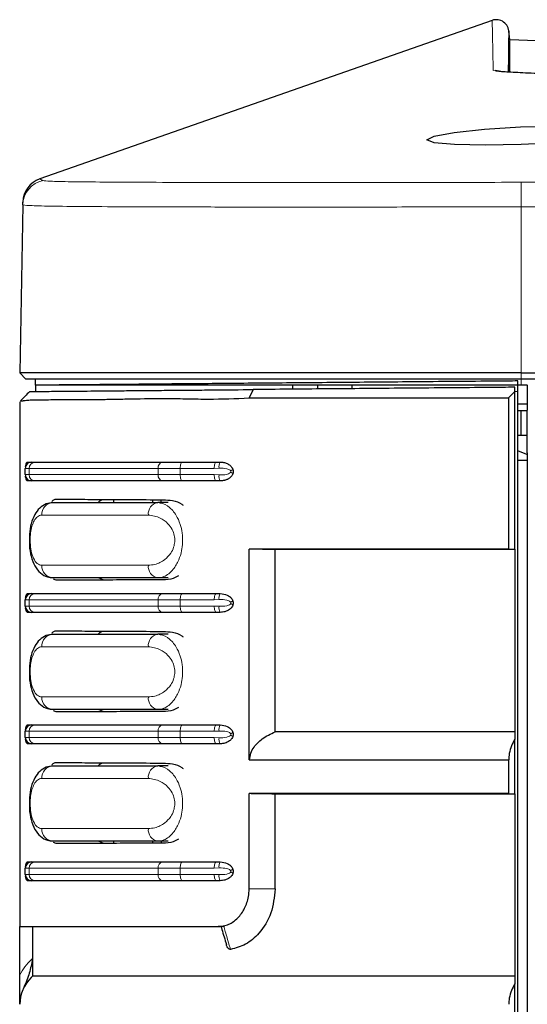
# Model space of a CAD drawing. Header units: millimetres. Extents: x 0 to 1118, y 0 to 864.
# Tile 20 of 117: x 169.47 to 177.57, y 484.07 to 499.77. Entities that reach past the tile are written whole.
import ezdxf

# ---------------------------------------------------------------- set-up
doc = ezdxf.new("R2010")
doc.units = ezdxf.units.MM

msp = doc.modelspace()

# ---------------------------------------------------------------- linework, layer by layer
at = {"color": 7, "linetype": 'Continuous', "lineweight": 25}
for p, q in [((177.0045, 499.7594), (169.79, 497.2329)), ((177.2885, 499.4511), (177.2697, 499.5948)), ((177.7133, 499.432), (177.2885, 499.4511)), ((169.5177, 496.8201), (169.4709, 494.1361)), ((169.5674, 494.0395), (169.4709, 494.1361)), ((169.7174, 493.9395), (169.7174, 494.0395)), ((177.4674, 494.1361), (293.4674, 494.1361)), ((293.4674, 494.0395), (177.4674, 494.0395)), ((169.7174, 493.9417), (169.7174, 493.8395)), ((173.1933, 493.872), (173.128, 493.7378)), ((173.8224, 493.8775), (173.8224, 493.9395)), ((174.2224, 493.881), (174.2224, 493.9395)), ((174.7674, 493.9395), (174.7674, 493.8858)), ((177.3661, 493.8395), (177.3661, 493.9084)), ((177.4161, 493.8395), (177.4161, 494.0089)), ((177.5653, 493.9395), (177.4674, 493.9395)), ((177.5613, 493.9395), (177.5613, 493.5456)), ((177.5653, 493.9417), (177.5674, 493.9395)), ((177.268, 493.7394), (177.3661, 493.8395)), ((177.268, 493.7394), (177.268, 491.3273)), ((177.3661, 491.3238), (177.3661, 493.8395)), ((177.4161, 435.0395), (177.4161, 493.8395)), ((169.4674, 493.6781), (169.4674, 485.3077)), ((177.5613, 493.6395), (177.4161, 493.6395)), ((177.4161, 493.5404), (177.4674, 493.5404)), ((177.4674, 493.1404), (177.4674, 493.5404)), ((177.4674, 493.5404), (177.5613, 493.5404)), ((177.5613, 492.8608), (177.5613, 493.5456)), ((177.4674, 493.1404), (177.4161, 493.1404)), ((177.5613, 493.1404), (177.4674, 493.1404)), ((177.5613, 492.8608), (177.5613, 492.7456)), ((169.557, 492.5147), (169.557, 492.6147)), ((169.5908, 492.7147), (169.657, 492.7147)), ((169.657, 492.7147), (169.712, 492.7147)), ((171.7468, 492.7147), (172.0622, 492.7147)), ((172.0622, 492.7147), (172.6043, 492.7147)), ((172.6043, 492.7147), (172.667, 492.7147)), ((177.4161, 492.7456), (177.5613, 492.7456)), ((177.5613, 492.7456), (177.5613, 436.1334)), ((169.5908, 492.4147), (169.5863, 492.4191)), ((169.657, 492.4147), (169.5908, 492.4147)), ((169.712, 492.4147), (169.657, 492.4147)), ((172.0622, 492.4147), (171.7468, 492.4147)), ((172.6043, 492.4147), (172.0622, 492.4147)), ((172.667, 492.4147), (172.6043, 492.4147)), ((170, 492.0697), (171.6689, 492.0697)), ((170.969, 492.0697), (170.969, 492.1188)), ((171.5886, 492.1156), (171.5886, 492.0697)), ((171.8359, 492.0697), (171.6689, 492.0697)), ((171.7231, 492.0697), (171.7231, 492.1149)), ((173.128, 487.9675), (173.128, 491.3273)), ((173.136, 491.3272), (173.128, 491.3273)), ((173.5414, 488.4139), (173.5414, 491.3202)), ((177.268, 491.3273), (177.2704, 491.3272)), ((177.2704, 491.3272), (177.3661, 491.3238)), ((177.3661, 491.3238), (177.3661, 491.3202)), ((177.3661, 491.3202), (177.3661, 488.4139)), ((171.6689, 490.8697), (170, 490.8697)), ((170.051, 490.8297), (170.0078, 490.8494)), ((170.8121, 490.8337), (170.7249, 490.8697)), ((171.8359, 490.8697), (171.6689, 490.8697)), ((169.5908, 490.6187), (169.657, 490.6187)), ((169.657, 490.6187), (169.712, 490.6187)), ((171.7468, 490.6187), (172.0622, 490.6187)), ((172.0622, 490.6187), (172.6043, 490.6187)), ((172.6043, 490.6187), (172.667, 490.6187)), ((169.557, 490.4187), (169.557, 490.5187)), ((169.5908, 490.3187), (169.5863, 490.3231)), ((169.657, 490.3187), (169.5908, 490.3187)), ((169.712, 490.3187), (169.657, 490.3187)), ((172.0622, 490.3187), (171.7468, 490.3187)), ((172.6043, 490.3187), (172.0622, 490.3187)), ((172.667, 490.3187), (172.6043, 490.3187)), ((170, 489.9697), (171.6689, 489.9697)), ((171.8359, 489.9697), (171.6689, 489.9697)), ((171.6689, 488.7697), (170, 488.7697)), ((170.051, 488.7297), (170.0078, 488.7494)), ((170.8121, 488.7337), (170.7249, 488.7697)), ((171.8359, 488.7697), (171.6689, 488.7697)), ((169.557, 488.3227), (169.557, 488.4227)), ((169.5908, 488.5227), (169.657, 488.5227)), ((169.657, 488.5227), (169.712, 488.5227)), ((171.7468, 488.5227), (172.0622, 488.5227)), ((172.0622, 488.5227), (172.6043, 488.5227)), ((172.6043, 488.5227), (172.667, 488.5227)), ((177.3661, 488.4139), (177.3661, 488.2945)), ((169.5908, 488.2227), (169.5863, 488.2271)), ((169.657, 488.2227), (169.5908, 488.2227)), ((169.712, 488.2227), (169.657, 488.2227)), ((172.0622, 488.2227), (171.7468, 488.2227)), ((172.6043, 488.2227), (172.0622, 488.2227)), ((172.667, 488.2227), (172.6043, 488.2227)), ((177.3661, 487.4238), (177.3661, 488.2945)), ((173.128, 487.9675), (177.268, 487.9675)), ((177.268, 487.9675), (177.268, 487.4273)), ((177.2704, 487.9675), (177.268, 487.9675)), ((170, 487.8697), (171.6689, 487.8697)), ((171.8359, 487.8697), (171.6689, 487.8697)), ((173.128, 485.9077), (173.128, 487.4273)), ((173.136, 487.4272), (173.128, 487.4273)), ((173.5414, 485.9077), (173.5414, 487.4202)), ((177.268, 487.4273), (177.2704, 487.4272)), ((177.2704, 487.4272), (177.3661, 487.4238)), ((177.3661, 487.4238), (177.3661, 487.4202)), ((177.3661, 487.4202), (177.3661, 484.5139)), ((171.6689, 486.6697), (170, 486.6697)), ((170.051, 486.6297), (170.0078, 486.6494)), ((170.8121, 486.6337), (170.7249, 486.6697)), ((170.969, 486.6345), (170.969, 486.6697)), ((171.5886, 486.6697), (171.5886, 486.6378)), ((171.8359, 486.6697), (171.6689, 486.6697)), ((171.7231, 486.6697), (171.7231, 486.6385)), ((169.5908, 486.3386), (169.657, 486.3386)), ((169.657, 486.3386), (169.712, 486.3386)), ((171.7468, 486.3386), (172.0622, 486.3386)), ((172.0622, 486.3386), (172.6043, 486.3386)), ((172.6043, 486.3386), (172.667, 486.3386)), ((169.557, 486.1386), (169.557, 486.2386)), ((169.5908, 486.0386), (169.5863, 486.0431)), ((169.657, 486.0386), (169.5908, 486.0386)), ((169.712, 486.0386), (169.657, 486.0386)), ((172.0622, 486.0386), (171.7468, 486.0386)), ((172.6043, 486.0386), (172.0622, 486.0386)), ((172.667, 486.0386), (172.6043, 486.0386)), ((169.4674, 485.3077), (172.6338, 485.3077)), ((169.4674, 484.5317), (169.4674, 485.3077)), ((169.6699, 485.3077), (169.6699, 484.5139)), ((172.7338, 485.3077), (172.6338, 485.3077)), ((172.7211, 485.3175), (172.7213, 485.3175)), ((169.6521, 484.4967), (169.6699, 484.5139)), ((177.3661, 484.5139), (177.3661, 484.3945)), ((177.3661, 483.5238), (177.3661, 484.3945))]:
    msp.add_line(p, q, dxfattribs=at)
at = {"color": 7, "linetype": 'Continuous', "lineweight": 18}
for p, q in [((177.4674, 496.7871), (177.4674, 494.1361)), ((177.4674, 494.0395), (177.4674, 494.1361)), ((177.4674, 493.9395), (177.4674, 494.0395)), ((169.6181, 492.6147), (169.557, 492.6147)), ((169.6181, 492.5147), (169.6181, 492.6147)), ((172.028, 492.6147), (171.6776, 492.6147)), ((171.6776, 492.5147), (171.6776, 492.6147)), ((172.028, 492.5147), (172.028, 492.6147)), ((172.5701, 492.6147), (172.028, 492.6147)), ((172.6473, 492.6177), (172.5701, 492.6147)), ((169.557, 492.5147), (169.6181, 492.5147)), ((171.6776, 492.5147), (172.028, 492.5147)), ((172.028, 492.5147), (172.5701, 492.5147)), ((172.5701, 492.5147), (172.6473, 492.5117)), ((171.5204, 491.8697), (169.8185, 491.8697)), ((169.8185, 491.0697), (171.5204, 491.0697)), ((169.6181, 490.5187), (169.557, 490.5187)), ((169.557, 490.4187), (169.6181, 490.4187)), ((169.6181, 490.4187), (169.6181, 490.5187)), ((172.028, 490.5187), (171.6776, 490.5187)), ((171.6776, 490.4187), (171.6776, 490.5187)), ((171.6776, 490.4187), (172.028, 490.4187)), ((172.028, 490.4187), (172.028, 490.5187)), ((172.5701, 490.5187), (172.028, 490.5187)), ((172.028, 490.4187), (172.5701, 490.4187)), ((172.6473, 490.5217), (172.5701, 490.5187)), ((172.5701, 490.4187), (172.6473, 490.4157)), ((171.5204, 489.7697), (169.8185, 489.7697)), ((169.8185, 488.9697), (171.5204, 488.9697)), ((169.6181, 488.4227), (169.557, 488.4227)), ((169.6181, 488.3227), (169.6181, 488.4227)), ((171.6776, 488.3227), (171.6776, 488.4227)), ((172.028, 488.4227), (171.6776, 488.4227)), ((172.028, 488.3227), (172.028, 488.4227)), ((172.5701, 488.4227), (172.028, 488.4227)), ((172.6473, 488.4257), (172.5701, 488.4227)), ((169.557, 488.3227), (169.6181, 488.3227)), ((171.6776, 488.3227), (172.028, 488.3227)), ((172.028, 488.3227), (172.5701, 488.3227)), ((172.5701, 488.3227), (172.6473, 488.3197)), ((171.5204, 487.6697), (169.8185, 487.6697)), ((169.8185, 486.8697), (171.5204, 486.8697)), ((169.6181, 486.2386), (169.557, 486.2386)), ((169.6181, 486.1386), (169.6181, 486.2386)), ((171.6776, 486.1386), (171.6776, 486.2386)), ((172.028, 486.2386), (171.6776, 486.2386)), ((172.028, 486.1386), (172.028, 486.2386)), ((172.5701, 486.2386), (172.028, 486.2386)), ((172.6473, 486.2416), (172.5701, 486.2386)), ((169.557, 486.1386), (169.6181, 486.1386)), ((171.6776, 486.1386), (172.028, 486.1386)), ((172.028, 486.1386), (172.5701, 486.1386)), ((172.5701, 486.1386), (172.6473, 486.1357)), ((173.128, 485.9077), (173.5414, 485.9077)), ((169.6571, 484.7845), (169.6699, 484.7969))]:
    msp.add_line(p, q, dxfattribs=at)
at = {"color": 7, "linetype": 'Continuous', "lineweight": 25, "flags": 128}
for points in [[(178.9318, 497.9535), (178.8457, 497.9089), (178.5249, 497.8533), (178.0405, 497.8087), (177.468, 497.7797), (176.8937, 497.7696), (176.405, 497.7789), (176.0799, 497.8078), (175.9634, 497.8535), (176.0769, 497.9113), (176.3975, 497.9725), (176.8809, 498.0264), (177.4566, 498.0624), (178.0308, 498.0733), (178.5183, 498.0582), (178.8428, 498.0204), (178.9473, 497.9851), (178.9473, 497.9851)], [(177.5613, 492.8341), (177.5574, 492.836), (177.4161, 492.8954)]]:
    msp.add_lwpolyline(points, dxfattribs=at)
at = {"color": 7, "linetype": 'Continuous', "lineweight": 18, "flags": 128}
for points in [[(169.7912, 497.2293), (169.7893, 497.2302), (169.8031, 497.2237), (169.8145, 497.2178), (169.8213, 497.214), (169.8251, 497.2119), (169.8339, 497.2076), (169.8339, 497.2076), (169.8339, 497.2076)], [(177.4674, 496.7871), (177.4672, 496.8589), (177.467, 496.9281), (177.4668, 496.9924), (177.4667, 497.0499), (177.4665, 497.0986), (177.4664, 497.1369), (177.4663, 497.1636), (177.4663, 497.1778)], [(293.4674, 496.7871), (274.2246, 496.7874), (254.9817, 496.7874), (235.4674, 496.7874), (234.6674, 496.7874), (231.4674, 496.7874), (218.6674, 496.7874), (198.0674, 496.7874), (177.4674, 496.7871)], [(172.028, 492.6147), (172.0286, 492.6342), (172.0306, 492.653), (172.0338, 492.6703), (172.038, 492.6854), (172.0432, 492.6978), (172.0491, 492.7071), (172.0555, 492.7128), (172.0622, 492.7147)], [(172.6043, 492.7147), (172.5976, 492.7128), (172.5912, 492.7071), (172.5853, 492.6978), (172.5801, 492.6854), (172.5759, 492.6703), (172.5727, 492.653), (172.5707, 492.6342), (172.5701, 492.6147)], [(172.0622, 492.4147), (172.0555, 492.4166), (172.0491, 492.4223), (172.0432, 492.4316), (172.038, 492.444), (172.0338, 492.4591), (172.0306, 492.4764), (172.0286, 492.4952), (172.028, 492.5147)], [(172.6043, 492.4147), (172.5976, 492.4166), (172.5912, 492.4223), (172.5853, 492.4316), (172.5801, 492.444), (172.5759, 492.4591), (172.5727, 492.4764), (172.5707, 492.4952), (172.5701, 492.5147)], [(172.028, 490.5187), (172.0286, 490.5382), (172.0306, 490.557), (172.0338, 490.5743), (172.038, 490.5894), (172.0432, 490.6018), (172.0491, 490.6111), (172.0555, 490.6168), (172.0622, 490.6187)], [(172.6043, 490.6187), (172.5976, 490.6168), (172.5912, 490.6111), (172.5853, 490.6018), (172.5801, 490.5894), (172.5759, 490.5743), (172.5727, 490.557), (172.5707, 490.5382), (172.5701, 490.5187)], [(172.0622, 490.3187), (172.0555, 490.3206), (172.0491, 490.3263), (172.0432, 490.3356), (172.038, 490.348), (172.0338, 490.3631), (172.0306, 490.3804), (172.0286, 490.3992), (172.028, 490.4187)], [(172.6043, 490.3187), (172.5976, 490.3206), (172.5912, 490.3263), (172.5853, 490.3356), (172.5801, 490.348), (172.5759, 490.3631), (172.5727, 490.3804), (172.5707, 490.3992), (172.5701, 490.4187)], [(172.028, 488.4227), (172.0286, 488.4422), (172.0306, 488.461), (172.0338, 488.4783), (172.038, 488.4934), (172.0432, 488.5058), (172.0491, 488.5151), (172.0555, 488.5208), (172.0622, 488.5227)], [(172.6043, 488.5227), (172.5976, 488.5208), (172.5912, 488.5151), (172.5853, 488.5058), (172.5801, 488.4934), (172.5759, 488.4783), (172.5727, 488.461), (172.5707, 488.4422), (172.5701, 488.4227)], [(172.0622, 488.2227), (172.0555, 488.2246), (172.0491, 488.2303), (172.0432, 488.2396), (172.038, 488.252), (172.0338, 488.2671), (172.0306, 488.2844), (172.0286, 488.3032), (172.028, 488.3227)], [(172.6043, 488.2227), (172.5976, 488.2246), (172.5912, 488.2303), (172.5853, 488.2396), (172.5801, 488.252), (172.5759, 488.2671), (172.5727, 488.2844), (172.5707, 488.3032), (172.5701, 488.3227)], [(172.028, 486.2386), (172.0286, 486.2582), (172.0306, 486.2769), (172.0338, 486.2942), (172.038, 486.3094), (172.0432, 486.3218), (172.0491, 486.331), (172.0555, 486.3367), (172.0622, 486.3386)], [(172.5701, 486.2386), (172.5707, 486.2582), (172.5727, 486.2769), (172.5759, 486.2942), (172.5801, 486.3094), (172.5853, 486.3218), (172.5912, 486.331), (172.5976, 486.3367), (172.6043, 486.3386)], [(172.028, 486.1386), (172.0286, 486.1191), (172.0306, 486.1004), (172.0338, 486.0831), (172.038, 486.0679), (172.0432, 486.0555), (172.0491, 486.0463), (172.0555, 486.0406), (172.0622, 486.0386)], [(172.5701, 486.1386), (172.5707, 486.1191), (172.5727, 486.1004), (172.5759, 486.0831), (172.5801, 486.0679), (172.5853, 486.0555), (172.5912, 486.0463), (172.5976, 486.0406), (172.6043, 486.0386)]]:
    msp.add_lwpolyline(points, dxfattribs=at)
at = {"color": 7, "linetype": 'Continuous', "lineweight": 25}
for centre, radius, start, end in [((177.0712, 499.5708), 0.2, 359.29605, 109.38778), ((169.9184, 496.854), 0.4, 108.63944, 179), ((169.657, 492.6147), 0.1, 90, 180), ((169.657, 492.6418), 0.1, 135.66913, 180.00057), ((169.657, 492.5147), 0.1, 180, 270), ((169.657, 492.4876), 0.1, 180, 224.22311), ((169.657, 490.5187), 0.1, 90, 180), ((169.657, 490.5458), 0.1, 135.66913, 180.00057), ((169.657, 490.4187), 0.1, 180, 270), ((169.657, 490.3916), 0.1, 180, 224.22311), ((169.657, 488.4227), 0.1, 90, 180), ((169.657, 488.4498), 0.1, 135.66913, 180.00057), ((169.657, 488.3227), 0.1, 180, 270), ((169.657, 488.2956), 0.1, 180, 224.22311), ((169.657, 486.2386), 0.1, 90, 180), ((169.657, 486.2657), 0.1, 135.66913, 180.00057), ((169.657, 486.1386), 0.1, 180, 270), ((169.657, 486.1116), 0.1, 180, 224.22311), ((170.0666, 484.0675), 0.5967, 134, 180)]:
    msp.add_arc(centre, radius, start, end, dxfattribs=at)
at = {"color": 7, "linetype": 'Continuous', "lineweight": 18}
for centre, radius, start, end in [((177.0614, 498.7643), 0.2001, 65.37095, 101.38335), ((169.9176, 496.8131), 0.4, 101.2078, 178.99815), ((169.6553, 492.6405), 0.0982, 130.99125, 179.92244), ((169.7152, 492.6177), 0.0971, 91.8621, 181.74827), ((171.7656, 492.6277), 0.089, 102.19029, 188.40785), ((172.7752, 492.6422), 0.1303, 146.21243, 190.86614), ((169.6553, 492.4889), 0.0982, 180.07756, 229.00875), ((169.7152, 492.5117), 0.0971, 178.25173, 268.1379), ((171.7656, 492.5017), 0.089, 171.59215, 257.80971), ((172.7752, 492.4872), 0.1303, 169.13386, 213.78757), ((173.1323, 492.1256), 0.539, 119.2331, 123.49211), ((173.1323, 493.0038), 0.539, 236.50789, 240.7669), ((170.0097, 491.8785), 0.1914, 92.91106, 182.64158), ((171.6991, 491.8921), 0.1801, 99.66872, 187.16131), ((170.0097, 491.0609), 0.1914, 177.35842, 267.08894), ((171.6991, 491.0472), 0.1801, 172.83869, 260.33128), ((169.6553, 490.5445), 0.0982, 130.99125, 179.92244), ((169.7152, 490.5217), 0.0971, 91.8621, 181.74827), ((171.7656, 490.5317), 0.089, 102.19029, 188.40785), ((172.7752, 490.5462), 0.1303, 146.21243, 190.86614), ((169.7152, 490.4157), 0.0971, 178.25173, 268.1379), ((171.7656, 490.4057), 0.089, 171.59215, 257.80971), ((172.7752, 490.3912), 0.1303, 169.13386, 213.78757), ((173.1323, 490.0296), 0.539, 119.2331, 123.49211), ((173.1323, 490.9078), 0.539, 236.50789, 240.7669), ((169.6553, 490.3929), 0.0982, 180.07756, 229.00875), ((170.0097, 489.7785), 0.1914, 92.91106, 182.64158), ((171.6991, 489.7921), 0.1801, 99.66872, 187.16131), ((170.0097, 488.9609), 0.1914, 177.35842, 267.08894), ((171.6991, 488.9472), 0.1801, 172.83869, 260.33128), ((169.6553, 488.4485), 0.0982, 130.99125, 179.92244), ((169.7152, 488.4257), 0.0971, 91.8621, 181.74827), ((171.7656, 488.4357), 0.089, 102.19029, 188.40785), ((172.7752, 488.4502), 0.1303, 146.21243, 190.86614), ((173.1323, 487.9336), 0.539, 119.2331, 123.49211), ((169.6553, 488.2969), 0.0982, 180.07756, 229.00875), ((169.7152, 488.3197), 0.0971, 178.25173, 268.1379), ((171.7656, 488.3097), 0.089, 171.59215, 257.80971), ((172.7752, 488.2952), 0.1303, 169.13386, 213.78757), ((173.1323, 488.8118), 0.539, 236.50789, 240.7669), ((170.0097, 487.6785), 0.1914, 92.91106, 182.64158), ((171.6991, 487.6921), 0.1801, 99.66872, 187.16131), ((170.0097, 486.8609), 0.1914, 177.35842, 267.08894), ((171.6991, 486.8472), 0.1801, 172.83869, 260.33128), ((169.6553, 486.2645), 0.0982, 130.99125, 179.92244), ((169.7152, 486.2416), 0.0971, 91.8621, 181.74827), ((171.7656, 486.2517), 0.089, 102.19029, 188.40785), ((172.7752, 486.2662), 0.1303, 146.21243, 190.86614), ((173.1323, 485.7496), 0.539, 119.2331, 123.49211), ((173.1323, 486.6277), 0.539, 236.50789, 240.7669), ((169.6553, 486.1128), 0.0982, 180.07756, 229.00875), ((169.7152, 486.1357), 0.0971, 178.25173, 268.1379), ((171.7656, 486.1256), 0.089, 171.59215, 257.80971), ((172.7752, 486.1111), 0.1303, 169.13386, 213.78757), ((170.3494, 484.0675), 0.9967, 134, 152.24116), ((169.1998, 484.5635), 0.5078, 22.71007, 25.79376)]:
    msp.add_arc(centre, radius, start, end, dxfattribs=at)
for centre, major_axis, ratio, start_param, end_param in [((172.7005, 492.5647), (0.1374, 0), 0.3639702, 6.0731814, 6.4931892), ((172.7347, 492.5647), (0, 0.15), 0.9158258, 4.5023851, 4.9223929), ((172.7005, 490.4687), (0.1374, 0), 0.3639702, 6.0731814, 6.4931892), ((172.7347, 490.4687), (0, 0.15), 0.9158258, 4.5023851, 4.9223929), ((172.7005, 488.3727), (0.1374, 0), 0.3639702, 6.0731814, 6.4931892), ((172.7347, 488.3727), (0, 0.15), 0.9158258, 4.5023851, 4.9223929), ((172.7005, 486.1886), (0.1374, 0), 0.3639702, 6.0731814, 6.4931892), ((172.7347, 486.1886), (0, 0.15), 0.9158258, 4.5023851, 4.9223929)]:
    msp.add_ellipse(centre, major_axis=major_axis, ratio=ratio, start_param=start_param, end_param=end_param, dxfattribs=at)
for points, knots in [([(177.0219, 498.9604), (177.0212, 498.9915), (177.0176, 499.1471), (177.0126, 499.38), (177.0081, 499.6009), (177.0055, 499.7368), (177.0052, 499.7515), (177.0051, 499.7588)], [0, 0, 0, 0, 0.05905001, 0.29523985, 0.53142925, 0.76761833, 1, 1, 1, 1]), ([(169.8339, 497.2076), (169.8339, 497.2076), (169.8361, 497.2075), (169.838, 497.2065), (169.8399, 497.2054)], [0, 0, 0, 0, 0.00003142, 1, 1, 1, 1]), ([(169.8399, 497.2054), (169.8666, 497.2014), (169.92, 497.1934), (170.2615, 497.1863), (170.7938, 497.1809), (171.5128, 497.1774), (172.4011, 497.175), (173.4288, 497.1738), (174.5716, 497.1737), (175.6547, 497.1745), (176.6274, 497.1758), (177.1867, 497.1771), (177.4663, 497.1778)], [0, 0, 0, 0, 0.10766196, 0.21531693, 0.32279562, 0.43027979, 0.53757162, 0.64486891, 0.75205209, 0.85923599, 0.92961907, 1, 1, 1, 1]), ([(177.4663, 497.1778), (181.5652, 497.1779), (189.7631, 497.1781), (209.0968, 497.178), (224.5983, 497.178), (237.0674, 497.1781), (242.6674, 497.178), (254.8676, 497.1794), (269.4346, 497.1719), (283.1683, 497.1885), (290.0352, 497.1814), (293.4686, 497.1778)], [0, 0, 0, 0, 0.1060052, 0.2120105, 0.5, 0.5068964, 0.534482, 0.6448246, 0.8224123, 0.9112063, 1, 1, 1, 1]), ([(177.4674, 496.7871), (177.4674, 496.7871), (177.1764, 496.7863), (176.5902, 496.7849), (175.5772, 496.7834), (174.4389, 496.7825), (173.2476, 496.7826), (172.1641, 496.7839), (171.2405, 496.7867), (170.4857, 496.7907), (169.9345, 496.7967), (169.5951, 496.8056), (169.5176, 496.8143), (169.5177, 496.8201), (169.5177, 496.8201)], [0, 0, 0, 0, 0.000001, 0.0699916, 0.1408456, 0.2465883, 0.3554079, 0.461242, 0.5701479, 0.6760789, 0.7850748, 0.8910068, 0.999999, 1, 1, 1, 1]), ([(177.4161, 493.8395), (177.4068, 493.8395), (177.3902, 493.8395), (177.3735, 493.8395), (177.3661, 493.8395)], [0, 0, 0, 0, 0.5596444, 1, 1, 1, 1]), ([(171.6776, 492.6147), (171.4494, 492.6147), (171.0893, 492.6147), (170.5527, 492.6147), (170.0484, 492.6147), (169.7624, 492.6147), (169.6181, 492.6147)], [0, 0, 0, 0, 0.2577394, 0.4067972, 0.7006939, 1, 1, 1, 1]), ([(172.8349, 492.5751), (172.8322, 492.5785), (172.8238, 492.5891), (172.802, 492.6), (172.7435, 492.6193), (172.69, 492.6184), (172.6473, 492.6177)], [0, 0, 0, 0, 0.0637009, 0.1960512, 0.3573181, 1, 1, 1, 1]), ([(169.6181, 492.5147), (169.7404, 492.5147), (169.9337, 492.5147), (170.3654, 492.5147), (170.8931, 492.5147), (171.4145, 492.5147), (171.6776, 492.5147)], [0, 0, 0, 0, 0.25773892, 0.40727686, 0.70094195, 1, 1, 1, 1]), ([(172.6473, 492.5117), (172.6886, 492.511), (172.7411, 492.5101), (172.8012, 492.5289), (172.8248, 492.5404), (172.8333, 492.552), (172.8349, 492.5543)], [0, 0, 0, 0, 0.6219114, 0.7900296, 0.9598246, 1, 1, 1, 1]), ([(171.6689, 492.0697), (171.7216, 492.0605), (171.7829, 492.0498), (171.8827, 491.9749), (171.9586, 491.8883), (172.0284, 491.7364), (172.0637, 491.585), (172.0706, 491.4381), (172.0519, 491.2899), (172.004, 491.1371), (171.9084, 490.9803), (171.7868, 490.8843), (171.7015, 490.8737), (171.6689, 490.8697)], [0, 0, 0, 0, 0.1444905, 0.1678113, 0.2875304, 0.3747089, 0.4450392, 0.5180839, 0.5806747, 0.658716, 0.763869, 0.9097531, 1, 1, 1, 1]), ([(169.8185, 491.8697), (169.8116, 491.8692), (169.7831, 491.8673), (169.737, 491.8393), (169.6886, 491.7676), (169.6548, 491.6704), (169.6356, 491.5549), (169.6324, 491.4257), (169.6485, 491.2905), (169.6876, 491.1697), (169.7468, 491.0855), (169.7946, 491.075), (169.8185, 491.0697)], [0, 0, 0, 0, 0.03686458, 0.15131766, 0.25394278, 0.34779517, 0.43757199, 0.52928172, 0.62998959, 0.74525581, 0.87254992, 1, 1, 1, 1]), ([(171.5204, 491.0697), (171.5549, 491.0724), (171.6442, 491.0793), (171.7701, 491.141), (171.8722, 491.2446), (171.9244, 491.3475), (171.9448, 491.4481), (171.9372, 491.5485), (171.8988, 491.6505), (171.8237, 491.7512), (171.6937, 491.8466), (171.5848, 491.8611), (171.5204, 491.8697)], [0, 0, 0, 0, 0.0965432, 0.2501407, 0.3551332, 0.4282254, 0.484208, 0.5488576, 0.613321, 0.697995, 0.821316, 1, 1, 1, 1]), ([(177.2704, 491.3272), (176.8833, 491.3272), (176.091, 491.3272), (174.9993, 491.3272), (173.9992, 491.3272), (173.4258, 491.3272), (173.136, 491.3272)], [0, 0, 0, 0, 0.2654497, 0.5432618, 0.7691386, 1, 1, 1, 1]), ([(171.6776, 490.5187), (171.4494, 490.5187), (171.0893, 490.5187), (170.5527, 490.5187), (170.0484, 490.5187), (169.7624, 490.5187), (169.6181, 490.5187)], [0, 0, 0, 0, 0.2577394, 0.4067972, 0.7006939, 1, 1, 1, 1]), ([(169.6181, 490.4187), (169.7404, 490.4187), (169.9337, 490.4187), (170.3654, 490.4187), (170.8931, 490.4187), (171.4145, 490.4187), (171.6776, 490.4187)], [0, 0, 0, 0, 0.25773892, 0.40727686, 0.70094195, 1, 1, 1, 1]), ([(172.8349, 490.4791), (172.8322, 490.4825), (172.8238, 490.4931), (172.802, 490.504), (172.7435, 490.5233), (172.69, 490.5224), (172.6473, 490.5217)], [0, 0, 0, 0, 0.0637009, 0.1960512, 0.3573181, 1, 1, 1, 1]), ([(172.6473, 490.4157), (172.6886, 490.415), (172.7411, 490.4141), (172.8012, 490.4329), (172.8248, 490.4444), (172.8333, 490.456), (172.8349, 490.4583)], [0, 0, 0, 0, 0.6219114, 0.7900296, 0.9598246, 1, 1, 1, 1]), ([(171.6689, 489.9697), (171.7216, 489.9605), (171.7829, 489.9498), (171.8827, 489.8749), (171.9586, 489.7883), (172.0284, 489.6364), (172.0637, 489.485), (172.0706, 489.3381), (172.0519, 489.1899), (172.004, 489.0371), (171.9084, 488.8803), (171.7868, 488.7843), (171.7015, 488.7737), (171.6689, 488.7697)], [0, 0, 0, 0, 0.1444905, 0.1678113, 0.2875304, 0.3747089, 0.4450392, 0.5180839, 0.5806747, 0.658716, 0.763869, 0.9097531, 1, 1, 1, 1]), ([(169.8185, 489.7697), (169.8116, 489.7692), (169.7831, 489.7673), (169.737, 489.7393), (169.6886, 489.6676), (169.6548, 489.5704), (169.6356, 489.4549), (169.6324, 489.3257), (169.6485, 489.1905), (169.6876, 489.0697), (169.7468, 488.9855), (169.7946, 488.975), (169.8185, 488.9697)], [0, 0, 0, 0, 0.03686458, 0.15131766, 0.25394278, 0.34779517, 0.43757199, 0.52928172, 0.62998959, 0.74525581, 0.87254992, 1, 1, 1, 1]), ([(171.5204, 488.9697), (171.5549, 488.9724), (171.6442, 488.9793), (171.7701, 489.041), (171.8722, 489.1446), (171.9244, 489.2475), (171.9448, 489.3481), (171.9372, 489.4485), (171.8988, 489.5505), (171.8237, 489.6512), (171.6937, 489.7466), (171.5848, 489.7611), (171.5204, 489.7697)], [0, 0, 0, 0, 0.0965432, 0.2501407, 0.3551332, 0.4282254, 0.484208, 0.5488576, 0.613321, 0.697995, 0.821316, 1, 1, 1, 1]), ([(171.6776, 488.4227), (171.4494, 488.4227), (171.0893, 488.4227), (170.5527, 488.4227), (170.0484, 488.4227), (169.7624, 488.4227), (169.6181, 488.4227)], [0, 0, 0, 0, 0.2577394, 0.4067972, 0.7006939, 1, 1, 1, 1]), ([(172.8349, 488.3831), (172.8322, 488.3865), (172.8238, 488.3971), (172.802, 488.408), (172.7435, 488.4273), (172.69, 488.4264), (172.6473, 488.4257)], [0, 0, 0, 0, 0.0637009, 0.1960512, 0.3573181, 1, 1, 1, 1]), ([(169.6181, 488.3227), (169.7404, 488.3227), (169.9337, 488.3227), (170.3654, 488.3227), (170.8931, 488.3227), (171.4145, 488.3227), (171.6776, 488.3227)], [0, 0, 0, 0, 0.25773892, 0.40727686, 0.70094195, 1, 1, 1, 1]), ([(172.6473, 488.3197), (172.6886, 488.319), (172.7411, 488.3181), (172.8012, 488.3369), (172.8248, 488.3484), (172.8333, 488.36), (172.8349, 488.3623)], [0, 0, 0, 0, 0.6219114, 0.7900296, 0.9598246, 1, 1, 1, 1]), ([(171.6689, 487.8697), (171.7216, 487.8605), (171.7829, 487.8498), (171.8827, 487.7749), (171.9586, 487.6883), (172.0284, 487.5364), (172.0637, 487.385), (172.0706, 487.2381), (172.0519, 487.0899), (172.004, 486.9371), (171.9084, 486.7803), (171.7868, 486.6843), (171.7015, 486.6737), (171.6689, 486.6697)], [0, 0, 0, 0, 0.1444905, 0.1678113, 0.2875304, 0.3747089, 0.4450392, 0.5180839, 0.5806747, 0.658716, 0.763869, 0.9097531, 1, 1, 1, 1]), ([(169.8185, 487.6697), (169.8116, 487.6692), (169.7831, 487.6673), (169.737, 487.6393), (169.6886, 487.5676), (169.6548, 487.4704), (169.6356, 487.3549), (169.6324, 487.2257), (169.6485, 487.0905), (169.6876, 486.9697), (169.7468, 486.8855), (169.7946, 486.875), (169.8185, 486.8697)], [0, 0, 0, 0, 0.0368646, 0.1513177, 0.2539428, 0.3477952, 0.437572, 0.5292817, 0.6299896, 0.7452558, 0.8725499, 1, 1, 1, 1]), ([(171.5204, 486.8697), (171.5549, 486.8724), (171.6442, 486.8793), (171.7701, 486.941), (171.8722, 487.0446), (171.9244, 487.1475), (171.9448, 487.2481), (171.9372, 487.3485), (171.8988, 487.4505), (171.8237, 487.5512), (171.6937, 487.6466), (171.5848, 487.6611), (171.5204, 487.6697)], [0, 0, 0, 0, 0.0965432, 0.2501407, 0.3551332, 0.4282254, 0.484208, 0.5488576, 0.613321, 0.697995, 0.821316, 1, 1, 1, 1]), ([(177.2704, 487.4272), (176.8833, 487.4272), (176.091, 487.4272), (174.9993, 487.4272), (173.9992, 487.4272), (173.4258, 487.4272), (173.136, 487.4272)], [0, 0, 0, 0, 0.2654497, 0.5432618, 0.7691386, 1, 1, 1, 1]), ([(171.6776, 486.2386), (171.4494, 486.2386), (171.0893, 486.2386), (170.5527, 486.2386), (170.0484, 486.2386), (169.7624, 486.2386), (169.6181, 486.2386)], [0, 0, 0, 0, 0.2577394, 0.4067972, 0.7006939, 1, 1, 1, 1]), ([(172.8349, 486.1991), (172.8322, 486.2025), (172.8238, 486.213), (172.802, 486.2239), (172.7435, 486.2433), (172.69, 486.2424), (172.6473, 486.2416)], [0, 0, 0, 0, 0.0637009, 0.1960512, 0.3573181, 1, 1, 1, 1]), ([(172.6473, 486.1357), (172.6886, 486.1349), (172.7411, 486.134), (172.8012, 486.1529), (172.8248, 486.1643), (172.8333, 486.176), (172.8349, 486.1782)], [0, 0, 0, 0, 0.6219114, 0.7900296, 0.9598246, 1, 1, 1, 1]), ([(169.6181, 486.1386), (169.7404, 486.1386), (169.9337, 486.1386), (170.3654, 486.1386), (170.8931, 486.1386), (171.4145, 486.1386), (171.6776, 486.1386)], [0, 0, 0, 0, 0.2577389, 0.4072769, 0.700942, 1, 1, 1, 1]), ([(172.7213, 485.3175), (172.73, 485.2874), (172.7486, 485.223), (172.7823, 485.1072), (172.81, 485.0128), (172.8277, 484.9527), (172.8303, 484.944)], [0, 0, 0, 0, 0.2418787, 0.5170616, 0.9297479, 1, 1, 1, 1])]:
    msp.add_open_spline(points, degree=3, knots=knots, dxfattribs=at)
at = {"color": 7, "linetype": 'Continuous', "lineweight": 25}
for points, knots in [([(177.2695, 499.5947), (177.2694, 499.5876), (177.2692, 499.5731), (177.2675, 499.4345), (177.265, 499.2315), (177.2625, 499.0279), (177.2614, 498.9353)], [0, 0, 0, 0, 0.25217769, 0.51599035, 0.77980298, 1, 1, 1, 1]), ([(177.2885, 498.9337), (177.2885, 498.9843), (177.2885, 499.1569), (177.2885, 499.3363), (177.2885, 499.4476), (177.2885, 499.4402), (177.2885, 499.4377)], [0, 0, 0, 0, 0.1501491, 0.511782, 0.8344855, 1, 1, 1, 1]), ([(181.515, 498.8376), (181.2797, 498.838), (180.8092, 498.8389), (180.09, 498.8482), (179.3829, 498.8596), (178.7258, 498.8751), (178.1664, 498.8928), (177.7052, 498.9109), (177.3597, 498.9291), (177.1156, 498.9423), (177.0777, 498.9508), (177.0597, 498.9548)], [0, 0, 0, 0, 0.1051343, 0.2101687, 0.3288091, 0.4474388, 0.5594824, 0.6715212, 0.7846982, 0.897913, 1, 1, 1, 1]), ([(169.5177, 496.8201), (169.5178, 496.8239), (169.5179, 496.8315), (169.5179, 496.8329), (169.5181, 496.8411), (169.5182, 496.8502), (169.5184, 496.861), (169.5184, 496.8582), (169.5184, 496.857)], [0, 0, 0, 0, 0.0451111, 0.0902221, 0.180444, 0.3608879, 0.7217755, 1, 1, 1, 1]), ([(177.4674, 494.1361), (177.3728, 494.1361), (177.0887, 494.1362), (176.6159, 494.1365), (176.0529, 494.1365), (175.497, 494.1364), (174.951, 494.1361), (174.4177, 494.136), (173.9, 494.1367), (173.4003, 494.1372), (172.9211, 494.1373), (172.4647, 494.1368), (172.0335, 494.1361), (171.6299, 494.136), (171.256, 494.1367), (170.9135, 494.1372), (170.6038, 494.1373), (170.3286, 494.1368), (170.1293, 494.1361), (169.9536, 494.136), (169.8017, 494.1362), (169.6579, 494.1365), (169.5524, 494.1366), (169.4839, 494.1363), (169.4752, 494.1361), (169.4709, 494.1361)], [0, 0, 0, 0, 0.0226158, 0.0678688, 0.1131214, 0.1583739, 0.2036266, 0.2488797, 0.2941331, 0.3393859, 0.3846384, 0.4298909, 0.4751438, 0.5203972, 0.5656502, 0.6109029, 0.6561553, 0.701408, 0.7466611, 0.7692768, 0.8145299, 0.8597826, 0.9050351, 0.9523853, 1, 1, 1, 1]), ([(177.4674, 494.0395), (177.1104, 494.0395), (176.3797, 494.0395), (175.282, 494.0395), (174.1888, 494.0395), (173.1418, 494.0395), (172.1755, 494.0395), (171.2844, 494.0395), (170.5257, 494.0395), (169.9636, 494.0395), (169.629, 494.0395), (169.5876, 494.0395), (169.5674, 494.0395)], [0, 0, 0, 0, 0.0863596, 0.1767371, 0.2705259, 0.366999, 0.4649364, 0.5632762, 0.6781633, 0.7901968, 0.8978032, 1, 1, 1, 1]), ([(169.6274, 493.8409), (169.6475, 493.8411), (169.7217, 493.8417), (169.8785, 493.8431), (170.148, 493.8454), (170.4748, 493.8483), (170.8728, 493.8518), (171.2369, 493.855), (171.5316, 493.8575), (171.8488, 493.8603), (172.1901, 493.8633), (172.6375, 493.8672), (172.9785, 493.8702), (173.1933, 493.872)], [0, 0, 0, 0, 0.0514723, 0.1900294, 0.25921, 0.3976992, 0.5362189, 0.605401, 0.6745861, 0.7437773, 0.8129763, 0.8821594, 1, 1, 1, 1]), ([(177.4161, 494.0089), (177.3032, 494.0079), (176.737, 494.003), (175.7491, 493.9943), (174.7034, 493.9852), (173.7376, 493.9768), (173.0117, 493.9704), (172.3485, 493.9647), (171.7318, 493.9593), (171.0576, 493.9534), (170.5243, 493.9487), (170.1116, 493.9451), (169.8755, 493.9431), (169.7382, 493.9419), (169.7244, 493.9418), (169.7174, 493.9417)], [0, 0, 0, 0, 0.02797566, 0.1402848, 0.24573463, 0.2983275, 0.40376818, 0.45635836, 0.50895135, 0.61440925, 0.71984781, 0.77244091, 0.87789447, 0.93866942, 1, 1, 1, 1]), ([(177.4674, 493.9395), (177.1172, 493.9395), (176.4003, 493.9395), (175.3235, 493.9395), (174.2511, 493.9395), (173.224, 493.9395), (172.2759, 493.9395), (171.4018, 493.9395), (170.6575, 493.9395), (170.106, 493.9395), (169.7779, 493.9395), (169.7372, 493.9395), (169.7174, 493.9395)], [0, 0, 0, 0, 0.0863547, 0.1767358, 0.2705093, 0.3670081, 0.464941, 0.5632572, 0.6781793, 0.7901881, 0.8978062, 1, 1, 1, 1]), ([(177.3661, 493.9084), (177.2323, 493.9073), (176.6655, 493.9023), (175.6667, 493.8936), (174.4166, 493.8827), (173.6094, 493.8757), (173.2169, 493.8722), (173.1933, 493.872)], [0, 0, 0, 0, 0.0912282, 0.3862652, 0.6836022, 0.9809607, 1, 1, 1, 1]), ([(169.6274, 493.8409), (169.6011, 493.8141), (169.5618, 493.7741), (169.5324, 493.7442), (169.5174, 493.729), (169.5053, 493.7166), (169.493, 493.7041), (169.4831, 493.694), (169.4781, 493.689)], [0, 0, 0, 0, 0.3605198, 0.5398071, 0.6294123, 0.7190155, 0.8595099, 1, 1, 1, 1]), ([(169.4781, 493.689), (169.4829, 493.6889), (169.4921, 493.6887), (169.5103, 493.6928), (169.527, 493.6957), (169.555, 493.7002), (169.6081, 493.7056), (169.702, 493.7087), (169.819, 493.7099), (170.0052, 493.7113), (170.2939, 493.712), (170.6536, 493.7128), (170.981, 493.7183), (171.334, 493.7254), (171.7241, 493.7309), (172.1478, 493.7257), (172.5713, 493.7153), (172.9095, 493.729), (173.128, 493.7378)], [0, 0, 0, 0, 0.0316161, 0.0603768, 0.0747561, 0.0891353, 0.1466725, 0.2042098, 0.2617466, 0.3192835, 0.4344856, 0.5496882, 0.6072251, 0.664762, 0.7799658, 0.8375037, 0.8950406, 1, 1, 1, 1]), ([(173.128, 493.7378), (173.2596, 493.7379), (173.5232, 493.738), (174.1904, 493.7394), (175.1752, 493.7392), (176.3077, 493.7384), (177.0154, 493.7392), (177.268, 493.7394)], [0, 0, 0, 0, 0.1060238, 0.212408, 0.5152928, 0.8269592, 1, 1, 1, 1]), ([(169.5863, 492.7111), (169.5869, 492.7121), (169.5883, 492.7149), (169.5899, 492.7148), (169.5908, 492.7147)], [0, 0, 0, 0, 0.3849811, 1, 1, 1, 1]), ([(169.712, 492.7147), (169.8907, 492.7147), (170.2532, 492.7147), (170.9706, 492.7147), (171.5225, 492.7147), (171.7468, 492.7147)], [0, 0, 0, 0, 0.3657796, 0.742162, 1, 1, 1, 1]), ([(172.667, 492.7147), (172.6761, 492.7144), (172.6943, 492.7139), (172.7215, 492.7096), (172.7491, 492.7024), (172.7758, 492.6921), (172.8014, 492.6784), (172.823, 492.6628), (172.8415, 492.645), (172.8535, 492.6293), (172.8604, 492.6172), (172.8636, 492.6106), (172.8664, 492.6042), (172.868, 492.5992), (172.8691, 492.596)], [0, 0, 0, 0, 0.1170469, 0.2340964, 0.3511567, 0.4771391, 0.5896772, 0.704158, 0.7935031, 0.885257, 0.9247984, 0.9446844, 0.9643628, 1, 1, 1, 1]), ([(172.8691, 492.5334), (172.8688, 492.5324), (172.8672, 492.5275), (172.8622, 492.5149), (172.8515, 492.4966), (172.8348, 492.4771), (172.8164, 492.4615), (172.798, 492.4493), (172.7804, 492.4398), (172.7618, 492.4318), (172.7429, 492.4254), (172.7239, 492.4205), (172.7052, 492.4172), (172.6862, 492.4151), (172.6734, 492.4148), (172.667, 492.4147)], [0, 0, 0, 0, 0.01095773, 0.05418335, 0.14365008, 0.2418327, 0.34346982, 0.42497077, 0.50644886, 0.58791282, 0.67502952, 0.75557195, 0.83611113, 0.91664855, 1, 1, 1, 1]), ([(172.8691, 492.596), (172.8692, 492.5955), (172.8705, 492.5914), (172.8719, 492.5852), (172.873, 492.5777), (172.8738, 492.5698), (172.8739, 492.5604), (172.873, 492.5514), (172.872, 492.545), (172.8708, 492.5395), (172.8697, 492.5357), (172.8691, 492.5334)], [0, 0, 0, 0, 0.0252044, 0.2056491, 0.2968126, 0.3862343, 0.579325, 0.7335762, 0.8113457, 0.8878674, 1, 1, 1, 1]), ([(171.7468, 492.4147), (171.4326, 492.4147), (170.795, 492.4147), (170.1335, 492.4147), (169.8339, 492.4147), (169.712, 492.4147)], [0, 0, 0, 0, 0.3657689, 0.7421515, 1, 1, 1, 1]), ([(170.0005, 492.0666), (169.9624, 492.0635), (169.882, 492.0568), (169.7802, 491.9834), (169.7011, 491.8772), (169.6491, 491.7383), (169.6213, 491.5978), (169.6228, 491.5103), (169.6232, 491.4815)], [0, 0, 0, 0, 0.1529847, 0.3234887, 0.5013122, 0.7069091, 0.9037787, 1, 1, 1, 1]), ([(169.9816, 492.0892), (169.9942, 492.1015), (170.0159, 492.1227), (170.0406, 492.1234), (170.051, 492.1236)], [0, 0, 0, 0, 0.5770424, 1, 1, 1, 1]), ([(170.051, 492.1236), (170.1529, 492.1231), (170.3575, 492.122), (170.7533, 492.1199), (171.2112, 492.1175), (171.5723, 492.1156), (171.7538, 492.1147)], [0, 0, 0, 0, 0.2440517, 0.4903603, 0.7439125, 1, 1, 1, 1]), ([(170.7126, 492.0697), (170.7337, 492.0889), (170.765, 492.1174), (170.8005, 492.1191), (170.8121, 492.1196)], [0, 0, 0, 0, 0.6723776, 1, 1, 1, 1]), ([(171.7538, 492.1147), (171.8573, 492.1102), (171.9687, 492.1053), (172.0695, 492.0323), (172.0767, 492.0271)], [0, 0, 0, 0, 0.9287528, 1, 1, 1, 1]), ([(169.6232, 491.4815), (169.6223, 491.449), (169.6196, 491.3557), (169.6475, 491.2051), (169.7028, 491.0567), (169.7896, 490.9456), (169.8956, 490.877), (169.9699, 490.8761), (170, 490.8757)], [0, 0, 0, 0, 0.1062424, 0.3046586, 0.5162219, 0.7087706, 0.8820696, 1, 1, 1, 1]), ([(177.268, 491.3273), (176.999, 491.3273), (176.4582, 491.3273), (175.4883, 491.3273), (174.3693, 491.3273), (173.5481, 491.3273), (173.1464, 491.3273), (173.128, 491.3273)], [0, 0, 0, 0, 0.1842282, 0.3703695, 0.6733097, 0.9850351, 1, 1, 1, 1]), ([(173.5414, 491.3202), (173.4738, 491.3214), (173.3725, 491.3231), (173.2374, 491.3254), (173.1698, 491.3266), (173.136, 491.3272)], [0, 0, 0, 0, 0.4999999, 0.7499999, 1, 1, 1, 1]), ([(177.3661, 491.3202), (177.0109, 491.3202), (176.2843, 491.3202), (175.2788, 491.3202), (174.3512, 491.3202), (173.8135, 491.3202), (173.5414, 491.3202)], [0, 0, 0, 0, 0.265666, 0.5433848, 0.7689805, 1, 1, 1, 1]), ([(172.0012, 490.901), (171.9732, 490.8857), (171.892, 490.8417), (171.8085, 490.8398), (171.7538, 490.8386)], [0, 0, 0, 0, 0.3452477, 1, 1, 1, 1]), ([(171.7538, 490.8386), (171.5806, 490.8377), (171.2327, 490.8359), (170.7782, 490.8335), (170.3716, 490.8314), (170.1582, 490.8303), (170.051, 490.8297)], [0, 0, 0, 0, 0.2440505, 0.4903591, 0.7439124, 1, 1, 1, 1]), ([(169.5863, 490.6151), (169.5869, 490.6161), (169.5883, 490.6189), (169.5899, 490.6188), (169.5908, 490.6187)], [0, 0, 0, 0, 0.3849811, 1, 1, 1, 1]), ([(169.712, 490.6187), (169.8907, 490.6187), (170.2532, 490.6187), (170.9706, 490.6187), (171.5225, 490.6187), (171.7468, 490.6187)], [0, 0, 0, 0, 0.3657796, 0.742162, 1, 1, 1, 1]), ([(172.667, 490.6187), (172.7044, 490.6147), (172.7596, 490.6088), (172.8222, 490.5695), (172.8546, 490.5359), (172.865, 490.51), (172.8691, 490.5)], [0, 0, 0, 0, 0.4765629, 0.7039937, 0.8852185, 1, 1, 1, 1]), ([(172.8691, 490.4374), (172.8688, 490.4364), (172.8647, 490.4234), (172.8494, 490.3951), (172.8074, 490.3552), (172.7433, 490.3248), (172.6922, 490.3207), (172.667, 490.3187)], [0, 0, 0, 0, 0.0109899, 0.1436699, 0.3434718, 0.6747594, 1, 1, 1, 1]), ([(172.8691, 490.5), (172.8692, 490.4995), (172.8727, 490.4879), (172.8757, 490.4661), (172.8711, 490.4461), (172.8691, 490.4374)], [0, 0, 0, 0, 0.0253256, 0.5787273, 1, 1, 1, 1]), ([(171.7468, 490.3187), (171.4326, 490.3187), (170.795, 490.3187), (170.1335, 490.3187), (169.8339, 490.3187), (169.712, 490.3187)], [0, 0, 0, 0, 0.3657689, 0.7421515, 1, 1, 1, 1]), ([(170.0005, 489.9666), (169.9624, 489.9635), (169.882, 489.9568), (169.7802, 489.8834), (169.7011, 489.7772), (169.6491, 489.6383), (169.6213, 489.4978), (169.6228, 489.4103), (169.6232, 489.3815)], [0, 0, 0, 0, 0.1529847, 0.3234887, 0.5013122, 0.7069091, 0.9037787, 1, 1, 1, 1]), ([(169.9816, 489.9892), (169.9942, 490.0015), (170.0159, 490.0227), (170.0406, 490.0234), (170.051, 490.0236)], [0, 0, 0, 0, 0.5770424, 1, 1, 1, 1]), ([(170.051, 490.0236), (170.1529, 490.0231), (170.3575, 490.022), (170.7533, 490.0199), (171.2112, 490.0175), (171.5723, 490.0156), (171.7538, 490.0147)], [0, 0, 0, 0, 0.2440517, 0.4903603, 0.7439125, 1, 1, 1, 1]), ([(170.7126, 489.9697), (170.7337, 489.9889), (170.765, 490.0174), (170.8005, 490.0191), (170.8121, 490.0196)], [0, 0, 0, 0, 0.6723776, 1, 1, 1, 1]), ([(171.7538, 490.0147), (171.8573, 490.0102), (171.9687, 490.0053), (172.0695, 489.9323), (172.0767, 489.9271)], [0, 0, 0, 0, 0.9287528, 1, 1, 1, 1]), ([(169.6232, 489.3815), (169.6223, 489.349), (169.6196, 489.2557), (169.6475, 489.1051), (169.7028, 488.9567), (169.7896, 488.8456), (169.8956, 488.777), (169.9699, 488.7761), (170, 488.7757)], [0, 0, 0, 0, 0.1062424, 0.3046586, 0.5162219, 0.7087706, 0.8820696, 1, 1, 1, 1]), ([(171.7538, 488.7386), (171.5806, 488.7377), (171.2327, 488.7359), (170.7782, 488.7335), (170.3716, 488.7314), (170.1582, 488.7303), (170.051, 488.7297)], [0, 0, 0, 0, 0.2440505, 0.4903591, 0.7439124, 1, 1, 1, 1]), ([(172.0012, 488.801), (171.9732, 488.7857), (171.892, 488.7417), (171.8085, 488.7398), (171.7538, 488.7386)], [0, 0, 0, 0, 0.34524775, 1, 1, 1, 1]), ([(169.5863, 488.5191), (169.5869, 488.5201), (169.5883, 488.5229), (169.5899, 488.5228), (169.5908, 488.5227)], [0, 0, 0, 0, 0.3849811, 1, 1, 1, 1]), ([(169.712, 488.5227), (169.8907, 488.5227), (170.2532, 488.5227), (170.9706, 488.5227), (171.5225, 488.5227), (171.7468, 488.5227)], [0, 0, 0, 0, 0.3657796, 0.742162, 1, 1, 1, 1]), ([(172.667, 488.5227), (172.7044, 488.5187), (172.7596, 488.5128), (172.8222, 488.4735), (172.8546, 488.4399), (172.865, 488.414), (172.8691, 488.404)], [0, 0, 0, 0, 0.4765629, 0.7039937, 0.8852185, 1, 1, 1, 1]), ([(172.8691, 488.404), (172.8692, 488.4035), (172.8727, 488.3919), (172.8757, 488.3701), (172.8711, 488.3501), (172.8691, 488.3414)], [0, 0, 0, 0, 0.0253256, 0.5787273, 1, 1, 1, 1]), ([(173.136, 487.9675), (173.1399, 488.004), (173.1477, 488.0767), (173.2155, 488.195), (173.3443, 488.3185), (173.4705, 488.3796), (173.5414, 488.4139)], [0, 0, 0, 0, 0.1712631, 0.3416857, 0.6303186, 1, 1, 1, 1]), ([(177.3661, 488.4139), (177.0109, 488.4139), (176.2843, 488.4139), (175.2788, 488.4139), (174.3512, 488.4139), (173.8135, 488.4139), (173.5414, 488.4139)], [0, 0, 0, 0, 0.265666, 0.5433848, 0.7689805, 1, 1, 1, 1]), ([(171.7468, 488.2227), (171.4326, 488.2227), (170.795, 488.2227), (170.1335, 488.2227), (169.8339, 488.2227), (169.712, 488.2227)], [0, 0, 0, 0, 0.3657689, 0.7421515, 1, 1, 1, 1]), ([(172.8691, 488.3414), (172.8688, 488.3404), (172.8647, 488.3274), (172.8494, 488.2991), (172.8074, 488.2592), (172.7433, 488.2288), (172.6922, 488.2247), (172.667, 488.2227)], [0, 0, 0, 0, 0.0109899, 0.1436699, 0.3434718, 0.6747594, 1, 1, 1, 1]), ([(177.3661, 488.2945), (177.3468, 488.2603), (177.3079, 488.192), (177.2758, 488.0773), (177.2721, 488.0005), (177.2704, 487.9675)], [0, 0, 0, 0, 0.3625873, 0.7261521, 1, 1, 1, 1]), ([(169.9816, 487.8892), (169.9942, 487.9015), (170.0159, 487.9227), (170.0406, 487.9234), (170.051, 487.9236)], [0, 0, 0, 0, 0.5770424, 1, 1, 1, 1]), ([(170.051, 487.9236), (170.1529, 487.9231), (170.3575, 487.922), (170.7533, 487.9199), (171.2112, 487.9175), (171.5723, 487.9156), (171.7538, 487.9147)], [0, 0, 0, 0, 0.2440517, 0.4903603, 0.7439125, 1, 1, 1, 1]), ([(170.7126, 487.8697), (170.7337, 487.8889), (170.765, 487.9174), (170.8005, 487.9191), (170.8121, 487.9196)], [0, 0, 0, 0, 0.6723776, 1, 1, 1, 1]), ([(171.7538, 487.9147), (171.8573, 487.9102), (171.9687, 487.9053), (172.0695, 487.8323), (172.0767, 487.8271)], [0, 0, 0, 0, 0.9287528, 1, 1, 1, 1]), ([(170.0005, 487.8666), (169.9624, 487.8635), (169.882, 487.8568), (169.7802, 487.7834), (169.7011, 487.6772), (169.6491, 487.5383), (169.6213, 487.3978), (169.6228, 487.3103), (169.6232, 487.2815)], [0, 0, 0, 0, 0.1529847, 0.3234887, 0.5013122, 0.7069091, 0.9037787, 1, 1, 1, 1]), ([(169.6232, 487.2815), (169.6223, 487.249), (169.6196, 487.1557), (169.6475, 487.0051), (169.7028, 486.8567), (169.7896, 486.7456), (169.8956, 486.677), (169.9699, 486.6761), (170, 486.6757)], [0, 0, 0, 0, 0.1062424, 0.3046586, 0.5162219, 0.7087706, 0.8820696, 1, 1, 1, 1]), ([(177.268, 487.4273), (176.999, 487.4273), (176.4582, 487.4273), (175.4883, 487.4273), (174.3693, 487.4273), (173.5481, 487.4273), (173.1464, 487.4273), (173.128, 487.4273)], [0, 0, 0, 0, 0.1842282, 0.3703695, 0.6733097, 0.9850351, 1, 1, 1, 1]), ([(173.5414, 487.4202), (173.4738, 487.4214), (173.3725, 487.4231), (173.2374, 487.4254), (173.1698, 487.4266), (173.136, 487.4272)], [0, 0, 0, 0, 0.4999999, 0.7499999, 1, 1, 1, 1]), ([(177.3661, 487.4202), (177.0109, 487.4202), (176.2843, 487.4202), (175.2788, 487.4202), (174.3512, 487.4202), (173.8135, 487.4202), (173.5414, 487.4202)], [0, 0, 0, 0, 0.265666, 0.5433848, 0.7689805, 1, 1, 1, 1]), ([(172.0012, 486.701), (171.9732, 486.6857), (171.892, 486.6417), (171.8085, 486.6398), (171.7538, 486.6386)], [0, 0, 0, 0, 0.3452477, 1, 1, 1, 1]), ([(171.7538, 486.6386), (171.5806, 486.6377), (171.2327, 486.6359), (170.7782, 486.6335), (170.3716, 486.6314), (170.1582, 486.6303), (170.051, 486.6297)], [0, 0, 0, 0, 0.2440505, 0.4903591, 0.7439124, 1, 1, 1, 1]), ([(169.5863, 486.335), (169.5869, 486.3361), (169.5883, 486.3388), (169.5899, 486.3387), (169.5908, 486.3386)], [0, 0, 0, 0, 0.3849811, 1, 1, 1, 1]), ([(169.712, 486.3386), (169.8907, 486.3386), (170.2532, 486.3386), (170.9706, 486.3386), (171.5225, 486.3386), (171.7468, 486.3386)], [0, 0, 0, 0, 0.3657796, 0.742162, 1, 1, 1, 1]), ([(172.667, 486.3386), (172.7044, 486.3346), (172.7596, 486.3287), (172.8222, 486.2894), (172.8546, 486.2558), (172.865, 486.2299), (172.8691, 486.2199)], [0, 0, 0, 0, 0.4765629, 0.7039937, 0.8852185, 1, 1, 1, 1]), ([(172.8691, 486.2199), (172.8692, 486.2194), (172.8727, 486.2079), (172.8757, 486.186), (172.8711, 486.166), (172.8691, 486.1574)], [0, 0, 0, 0, 0.0253256, 0.5787273, 1, 1, 1, 1]), ([(171.7468, 486.0386), (171.4326, 486.0386), (170.795, 486.0386), (170.1335, 486.0386), (169.8339, 486.0386), (169.712, 486.0386)], [0, 0, 0, 0, 0.3657689, 0.7421515, 1, 1, 1, 1]), ([(172.8691, 486.1574), (172.8688, 486.1564), (172.8647, 486.1434), (172.8494, 486.115), (172.8074, 486.0751), (172.7433, 486.0448), (172.6922, 486.0407), (172.667, 486.0386)], [0, 0, 0, 0, 0.0109899, 0.1436699, 0.3434718, 0.6747594, 1, 1, 1, 1]), ([(172.7213, 485.3175), (172.7482, 485.3253), (172.8286, 485.3487), (172.9518, 485.4366), (173.0633, 485.5918), (173.1202, 485.7585), (173.1258, 485.8666), (173.128, 485.9077)], [0, 0, 0, 0, 0.1230634, 0.3682628, 0.6107302, 0.8522483, 1, 1, 1, 1]), ([(173.5414, 485.9077), (173.5281, 485.7766), (173.5016, 485.5147), (173.3119, 485.2085), (173.077, 485.0077), (172.9124, 484.9652), (172.8303, 484.944)], [0, 0, 0, 0, 0.28062323, 0.56055154, 0.78073521, 1, 1, 1, 1]), ([(172.6338, 485.3077), (172.6483, 485.3081), (172.6775, 485.3089), (172.7065, 485.3146), (172.7211, 485.3175)], [0, 0, 0, 0, 0.4979729, 1, 1, 1, 1]), ([(172.6802, 485.3085), (172.6799, 485.3085), (172.6776, 485.3087), (172.6864, 485.3101), (172.7025, 485.3134), (172.7165, 485.3165), (172.7211, 485.3175)], [0, 0, 0, 0, 0.0543322, 0.4490948, 0.8181367, 1, 1, 1, 1]), ([(172.6794, 485.3083), (172.6839, 485.2932), (172.7123, 485.1973), (172.7409, 485.1015), (172.7651, 485.0207)], [0, 0, 0, 0, 0.1566301, 1, 1, 1, 1]), ([(172.8303, 484.944), (172.8258, 484.9439), (172.8169, 484.9438), (172.802, 484.9519), (172.7843, 484.972), (172.7707, 484.9967), (172.7674, 485.0165), (172.7666, 485.021)], [0, 0, 0, 0, 0.13686398, 0.27322805, 0.49454873, 0.88418506, 1, 1, 1, 1]), ([(169.6683, 484.7596), (169.651, 484.6852), (169.6152, 484.5312), (169.5548, 484.3851), (169.5235, 484.3095)], [0, 0, 0, 0, 0.4827316, 1, 1, 1, 1]), ([(169.4674, 484.0675), (169.4674, 484.098), (169.4674, 484.1598), (169.4674, 484.304), (169.4674, 484.4345), (169.4674, 484.5317)], [0, 0, 0, 0, 0.19830981, 0.40286044, 1, 1, 1, 1]), ([(177.3661, 484.5139), (176.9435, 484.5139), (176.0762, 484.5139), (174.7848, 484.5139), (173.5281, 484.5139), (172.3678, 484.5139), (171.3773, 484.5139), (170.5979, 484.5139), (170.0535, 484.5139), (169.7296, 484.5139), (169.6894, 484.5139), (169.6699, 484.5139)], [0, 0, 0, 0, 0.10451012, 0.2144281, 0.32882677, 0.44590128, 0.5637328, 0.67851126, 0.79037848, 0.89787522, 1, 1, 1, 1]), ([(177.3661, 484.3945), (177.3468, 484.3603), (177.3079, 484.292), (177.2758, 484.1773), (177.2721, 484.1005), (177.2704, 484.0675)], [0, 0, 0, 0, 0.36258729, 0.72615207, 1, 1, 1, 1])]:
    msp.add_open_spline(points, degree=3, knots=knots, dxfattribs=at)

doc.saveas('drawing.dxf')
